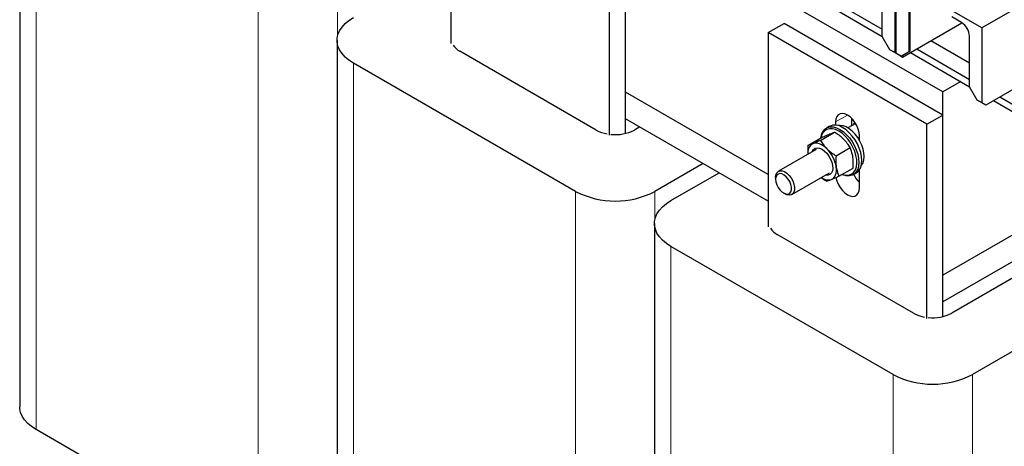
# Model space of a CAD drawing. Header units: millimetres. Extents: x 5 to 418, y 2 to 292.
# Tile 18 of 40: x 230 to 274, y 83 to 102. Entities that reach past the tile are written whole.
import ezdxf

# ---------------------------------------------------------------- set-up
doc = ezdxf.new("R2010")
doc.units = ezdxf.units.MM

msp = doc.modelspace()

# ---------------------------------------------------------------- linework, layer by layer
at = {"color": 7, "linetype": 'Continuous', "lineweight": 25}
for p, q in [((271.4918, 98.9285), (236.1365, 119.3387)), ((249.5715, 109.7375), (249.5715, 101.0822)), ((230.359, 109.3953), (230.359, 84.8991)), ((257.3497, 97.0782), (257.3497, 106.0637)), ((256.6426, 97.0002), (256.6426, 105.6555)), ((269.3493, 104.0303), (269.3493, 100.6907)), ((269.42, 100.6498), (269.42, 103.9895)), ((273.2384, 101.7852), (269.42, 103.9895)), ((277.1982, 104.0711), (273.2384, 101.7852)), ((268.7942, 101.4071), (268.7942, 103.6567)), ((266.1579, 102.9303), (268.7942, 101.4084)), ((266.4408, 103.0936), (268.7942, 101.735)), ((269.9751, 102.975), (269.9751, 100.7254)), ((270.0458, 100.7663), (270.0458, 103.0158)), ((272.3297, 102.024), (271.8962, 102.2742)), ((263.7136, 101.5735), (264.4207, 101.9817)), ((271.4918, 97.8996), (264.4207, 101.9817)), ((269.7028, 100.4865), (272.3474, 102.0132)), ((270.7847, 97.4914), (263.7136, 101.5735)), ((263.7136, 101.5735), (263.7136, 92.9181)), ((269.1371, 100.8131), (268.7942, 101.4071)), ((272.6833, 99.162), (272.6833, 101.4116)), ((273.2384, 101.7852), (273.2384, 98.4455)), ((244.5012, 101.2312), (244.5012, 76.735)), ((270.9664, 101.216), (272.6833, 100.2248)), ((256.0521, 97.2308), (249.971, 100.7414)), ((269.3493, 100.6907), (269.1371, 100.8131)), ((269.2786, 100.7315), (269.1371, 100.8131)), ((269.3139, 100.7111), (269.2786, 100.7315)), ((269.42, 100.6498), (269.3139, 100.7111)), ((269.5261, 100.5886), (269.3493, 100.6907)), ((269.5261, 100.5886), (269.42, 100.6498)), ((269.6321, 100.5274), (269.42, 100.6498)), ((269.5968, 100.5478), (269.42, 100.6498)), ((269.5261, 100.5886), (269.5261, 100.5886)), ((269.5968, 100.5478), (269.7028, 100.4865)), ((269.7028, 100.4865), (269.5968, 100.5478)), ((269.6321, 100.5274), (269.5968, 100.5478)), ((269.6321, 100.5274), (270.0458, 100.7663)), ((269.9751, 100.7254), (269.6321, 100.5274)), ((269.6321, 100.5274), (269.6321, 100.5274)), ((270.0458, 100.7663), (269.9751, 100.7254)), ((270.047, 100.6852), (272.6833, 99.1633)), ((270.3299, 100.8485), (272.6833, 99.4899)), ((255.1329, 94.4958), (245.2334, 100.2107)), ((277.0214, 100.4253), (273.4151, 98.3435)), ((272.2909, 99.3898), (271.4918, 98.9285)), ((273.0262, 98.568), (272.6833, 99.162)), ((263.7136, 95.2533), (257.3497, 98.9271)), ((271.4918, 90.763), (271.4918, 98.9285)), ((273.2384, 98.4455), (273.0262, 98.568)), ((273.1677, 98.4864), (273.0262, 98.568)), ((273.203, 98.4659), (273.1677, 98.4864)), ((273.3091, 98.4047), (273.203, 98.4659)), ((273.4151, 98.3435), (273.2384, 98.4455)), ((273.4151, 98.3435), (273.3091, 98.4047)), ((273.7593, 98.5421), (279.7862, 95.0629)), ((274.0422, 98.7054), (277.3042, 96.8223)), ((274.0422, 98.7054), (279.7862, 95.3895)), ((270.7847, 97.4914), (271.4918, 97.8996)), ((271.4918, 88.9141), (271.4918, 97.8996)), ((263.7136, 94.0611), (257.3497, 97.735)), ((257.3497, 97.0782), (257.3497, 97.735)), ((266.7188, 97.5931), (266.7188, 97.4481)), ((267.6115, 97.5249), (267.2665, 97.3257)), ((267.4259, 97.7623), (267.4259, 97.4178)), ((270.7847, 88.8361), (270.7847, 97.4914)), ((257.9861, 97.3676), (257.7492, 97.2308)), ((266.0434, 96.769), (266.6721, 97.132)), ((266.4371, 97.3954), (266.3045, 97.3188)), ((267.7795, 96.7724), (267.7795, 96.9808)), ((265.4828, 96.5438), (266.1116, 96.9068)), ((265.8461, 96.3614), (264.1667, 95.3919)), ((266.7352, 96.0834), (267.3639, 96.4464)), ((260.8145, 95.7348), (258.6684, 94.4958)), ((259.3755, 94.0876), (261.5217, 95.3266)), ((264.7667, 94.3527), (266.4461, 95.3222)), ((266.8664, 95.1727), (267.4952, 95.5357)), ((267.5044, 95.2403), (267.637, 95.3168)), ((267.7795, 94.6537), (267.7795, 95.4531)), ((279.3632, 95.3071), (271.4918, 90.763)), ((282.7808, 95.3531), (271.8913, 89.0667)), ((264.0424, 95.1172), (264.0424, 95.0356)), ((281.0052, 95.0629), (271.4918, 89.5709)), ((287.5184, 94.8224), (272.8106, 86.3317)), ((264.3959, 94.4232), (264.4666, 94.3824)), ((258.6433, 93.0671), (258.6433, 68.5709)), ((270.1943, 89.0667), (264.1132, 92.5773)), ((269.275, 86.3317), (259.3755, 92.0466)), ((271.4918, 89.5709), (271.4918, 90.763)), ((271.4918, 88.9141), (271.4918, 89.5709)), ((240.9908, 78.1637), (231.0913, 83.8785))]:
    msp.add_line(p, q, dxfattribs=at)
at = {"color": 7, "linetype": 'Continuous', "lineweight": 18}
for p, q in [((231.0913, 83.8785), (231.0913, 108.3748)), ((240.9908, 78.1637), (240.9908, 102.6599)), ((244.5263, 101.4353), (244.5263, 102.6599)), ((245.2334, 75.7145), (245.2334, 100.2107)), ((266.7188, 97.5931), (267.2493, 97.8993)), ((255.1329, 69.9996), (255.1329, 94.4958)), ((258.6684, 93.2712), (258.6684, 94.4958)), ((259.3755, 67.5504), (259.3755, 92.0466)), ((269.275, 61.8355), (269.275, 86.3317)), ((272.8106, 61.8355), (272.8106, 86.3317))]:
    msp.add_line(p, q, dxfattribs=at)
at = {"color": 7, "linetype": 'Continuous', "lineweight": 25, "flags": 128}
for points in [[(245.2334, 100.2107), (245.0332, 100.3411), (244.8617, 100.4846), (244.7214, 100.6389), (244.6144, 100.8018), (244.5421, 100.971), (244.5057, 101.1441), (244.5057, 101.3183), (244.5421, 101.4913), (244.6144, 101.6606), (244.7214, 101.8235), (244.8617, 101.9778), (245.0332, 102.1213), (245.2334, 102.2517)], [(267.7795, 96.9808), (267.7662, 97.1247), (267.727, 97.2768), (267.6638, 97.4294), (267.5798, 97.5749), (267.4793, 97.7059), (267.3672, 97.8159), (267.2492, 97.8994), (267.1312, 97.9521), (267.0191, 97.9715), (266.9185, 97.9566), (266.8345, 97.9081), (266.7714, 97.8285), (266.7321, 97.7217), (266.7188, 97.5931)], [(267.9399, 95.7654), (267.9782, 95.8952), (267.9916, 96.0449), (267.9798, 96.2093), (267.9431, 96.383), (267.8827, 96.5598), (267.8008, 96.7339), (267.7001, 96.8994), (267.5841, 97.0505), (267.4566, 97.1821), (267.3221, 97.2897), (267.1851, 97.3697), (267.0502, 97.4194), (266.9222, 97.4371), (266.8253, 97.4272)], [(267.5988, 97.5455), (267.5341, 97.5011), (267.4978, 97.4592)], [(266.0614, 96.8778), (266.0688, 96.9321), (266.1071, 97.075), (266.1696, 97.1937), (266.2544, 97.2846), (266.359, 97.345), (266.4802, 97.3731), (266.6142, 97.3679), (266.7571, 97.3296), (266.9045, 97.2594)], [(266.8603, 97.1829), (266.7166, 97.2509), (266.5776, 97.2868), (266.4477, 97.2896), (266.3311, 97.259), (266.2314, 97.1962), (266.152, 97.1031), (266.0953, 96.9827), (266.0699, 96.8827)], [(267.0094, 95.2553), (267.0742, 95.2352), (267.2093, 95.2158), (267.333, 95.2297), (267.4416, 95.2766), (267.5315, 95.3549), (267.5999, 95.462), (267.6444, 95.5947), (267.6638, 95.7485), (267.6573, 95.9186), (267.6252, 96.0995), (267.5686, 96.2853), (267.4891, 96.4701), (267.3895, 96.648), (267.2728, 96.8132), (267.1429, 96.9605), (267.0039, 97.085), (266.8603, 97.1829)], [(266.9045, 97.2594), (267.0518, 97.1595), (267.1947, 97.0328), (267.3287, 96.8832), (267.4499, 96.7153), (267.5545, 96.5342), (267.6393, 96.3453), (267.7018, 96.1544), (267.7401, 95.9673), (267.753, 95.7897), (267.7401, 95.627), (267.7018, 95.4841), (267.6393, 95.3654), (267.5545, 95.2745), (267.4499, 95.2141), (267.3287, 95.1861), (267.1947, 95.1913), (267.0518, 95.2295), (267.001, 95.2504)], [(267.637, 95.3168), (267.6871, 95.351), (267.7719, 95.442), (267.8344, 95.5607), (267.8727, 95.7036), (267.8856, 95.8663), (267.8727, 96.0439), (267.8344, 96.2309), (267.7719, 96.4218), (267.6871, 96.6107), (267.5825, 96.7918), (267.4613, 96.9598), (267.3273, 97.1093), (267.1844, 97.236), (267.037, 97.336)], [(266.3324, 96.3934), (266.2524, 96.466), (266.17, 96.5277), (266.0868, 96.5773), (266.0041, 96.6141), (265.9233, 96.6374), (265.8459, 96.6468), (265.7731, 96.6422), (265.7063, 96.6236)], [(265.6695, 96.2594), (265.6823, 96.2908), (265.7367, 96.3696), (265.8117, 96.419), (265.9032, 96.4364), (266.0063, 96.421), (266.1154, 96.3734), (266.2246, 96.2962), (266.3281, 96.1937), (266.4202, 96.0713), (266.496, 95.9357), (266.5514, 95.7941), (266.5835, 95.6543)], [(266.5835, 95.6543), (266.5904, 95.5236), (266.5719, 95.4092), (266.5289, 95.3173), (266.4637, 95.2527), (266.3799, 95.2191), (266.2819, 95.2181), (266.2694, 95.2202)], [(267.8587, 95.6371), (267.8781, 95.6598), (267.9399, 95.7654)], [(264.0424, 95.1172), (264.0558, 95.2314), (264.0949, 95.3229), (264.1574, 95.3862), (264.2394, 95.4172), (264.3356, 95.4139), (264.4401, 95.3766), (264.5462, 95.3076), (264.6473, 95.2113), (264.7371, 95.0937), (264.8099, 94.9621), (264.8612, 94.8249), (264.8876, 94.6907), (264.8876, 94.5679), (264.8612, 94.4642), (264.8099, 94.3862), (264.7371, 94.3387), (264.6473, 94.3247), (264.5462, 94.3451), (264.4666, 94.3824)], [(264.0424, 95.0356), (264.0556, 94.9178), (264.0939, 94.7937), (264.1547, 94.6724), (264.2333, 94.5629), (264.3241, 94.4733), (264.4201, 94.4102), (264.5144, 94.3784), (264.5999, 94.3802), (264.6703, 94.4155), (264.7203, 94.4816), (264.7463, 94.5737), (264.7463, 94.6849), (264.7203, 94.8069), (264.6703, 94.9308), (264.5999, 95.0473), (264.5144, 95.1478), (264.4201, 95.2249), (264.3241, 95.2727), (264.2333, 95.2879), (264.1547, 95.2692), (264.0939, 95.218), (264.0556, 95.1381), (264.0424, 95.0356)], [(266.5293, 95.0273), (266.5892, 95.0596), (266.641, 95.105), (266.6838, 95.1627), (266.7169, 95.2317), (266.7398, 95.311), (266.752, 95.399), (266.7534, 95.4943), (266.744, 95.5953)], [(266.7323, 95.1212), (266.7714, 94.9699), (266.8345, 94.8173), (266.9185, 94.6719), (267.0191, 94.5409), (267.1312, 94.4309), (267.2492, 94.3474), (267.3672, 94.2946), (267.4793, 94.2752), (267.5798, 94.2901), (267.6638, 94.3386), (267.727, 94.4183), (267.7662, 94.5251), (267.7795, 94.6537)], [(259.3755, 92.0466), (259.1753, 92.1771), (259.0039, 92.3205), (258.8636, 92.4748), (258.7565, 92.6378), (258.6843, 92.807), (258.6479, 92.98), (258.6479, 93.1543), (258.6843, 93.3273), (258.7565, 93.4965), (258.8636, 93.6594), (259.0039, 93.8137), (259.1753, 93.9572), (259.3755, 94.0876)], [(231.0913, 83.8785), (230.8911, 84.009), (230.7196, 84.1524), (230.5793, 84.3067), (230.4722, 84.4697), (230.4, 84.6389), (230.3636, 84.8119), (230.359, 84.8991)]]:
    msp.add_lwpolyline(points, dxfattribs=at)
at = {"color": 7, "linetype": 'Continuous', "lineweight": 25}
for centre, radius, start, end in [((271.9157, 101.3766), 0.7684, 2.60548, 57.39452), ((250.3237, 101.4085), 0.7547, 210.79123, 242.13407), ((266.6874, 96.8639), 0.5874, 53.47043, 115.21911), ((256.7983, 98.5795), 1.5413, 241.04605, 260.29979), ((256.9109, 98.8395), 1.814, 263.52876, 297.52464), ((265.9385, 96.2243), 0.4619, 120.18615, 189.07645), ((265.2959, 95.3537), 1.4681, 9.46909, 45.08536), ((268.6635, 95.7761), 1.2498, 204.69505, 224.98059), ((266.3904, 95.5151), 0.5072, 232.60151, 285.90221), ((256.9007, 97.8952), 3.8315, 242.52431, 297.47569), ((264.4659, 93.2444), 0.7547, 210.79123, 242.13407), ((270.9404, 90.4154), 1.5413, 241.04605, 260.29979), ((271.053, 90.6754), 1.814, 263.52876, 297.52464), ((271.0428, 89.7311), 3.8315, 242.52431, 297.47569)]:
    msp.add_arc(centre, radius, start, end, dxfattribs=at)
for points, knots in [([(266.1116, 96.9068), (266.173, 96.9342), (266.297, 96.9897), (266.3978, 97.0312), (266.4487, 97.0522)], [0, 0, 0, 0, 0.495458, 1, 1, 1, 1]), ([(266.4487, 97.0522), (266.4553, 97.0548), (266.5051, 97.0747), (266.5875, 97.1057), (266.6438, 97.1231), (266.6721, 97.132)], [0, 0, 0, 0, 0.07009, 0.5307844, 1, 1, 1, 1]), ([(267.0749, 96.822), (267.0666, 96.8301), (267.004, 96.8913), (266.8745, 97.0002), (266.74, 97.0878), (266.6721, 97.132)], [0, 0, 0, 0, 0.07009003, 0.53078443, 1, 1, 1, 1]), ([(265.4828, 96.5438), (265.4749, 96.4155), (265.4665, 96.2811), (265.4806, 96.1563), (265.4812, 96.1507)], [0, 0, 0, 0, 0.9552418, 1, 1, 1, 1]), ([(265.7063, 96.6236), (265.6997, 96.6209), (265.6499, 96.601), (265.5675, 96.5701), (265.5112, 96.5526), (265.4828, 96.5438)], [0, 0, 0, 0, 0.07009, 0.5307844, 1, 1, 1, 1]), ([(266.0434, 96.769), (265.982, 96.7415), (265.858, 96.6861), (265.7572, 96.6445), (265.7063, 96.6236)], [0, 0, 0, 0, 0.495458, 1, 1, 1, 1]), ([(266.0434, 96.769), (266.0836, 96.7041), (266.165, 96.5733), (266.2763, 96.4537), (266.3324, 96.3934)], [0, 0, 0, 0, 0.495458, 1, 1, 1, 1]), ([(267.3639, 96.4464), (267.3237, 96.5113), (267.2423, 96.6421), (267.131, 96.7617), (267.0749, 96.822)], [0, 0, 0, 0, 0.495458, 1, 1, 1, 1]), ([(266.3324, 96.3934), (266.3407, 96.3853), (266.4033, 96.3241), (266.5328, 96.2152), (266.6673, 96.1276), (266.7352, 96.0834)], [0, 0, 0, 0, 0.07009003, 0.53078443, 1, 1, 1, 1]), ([(267.4864, 96.0239), (267.4805, 96.0602), (267.4555, 96.2127), (267.4035, 96.3453), (267.3639, 96.4464)], [0, 0, 0, 0, 0.2381018, 1, 1, 1, 1]), ([(266.7352, 96.0834), (266.7286, 95.9557), (266.7199, 95.788), (266.7393, 95.6323), (266.744, 95.5953)], [0, 0, 0, 0, 0.7618982, 1, 1, 1, 1]), ([(267.4952, 95.5357), (267.4979, 95.5724), (267.51, 95.74), (267.4968, 95.8994), (267.4864, 96.0239)], [0, 0, 0, 0, 0.2189524, 1, 1, 1, 1]), ([(266.744, 95.5953), (266.7683, 95.4789), (266.7996, 95.3299), (266.8544, 95.201), (266.8664, 95.1727)], [0, 0, 0, 0, 0.7810476, 1, 1, 1, 1]), ([(266.3059, 94.9475), (266.2323, 94.9928), (266.1512, 95.0426), (266.0823, 95.1028), (266.0758, 95.1084)], [0, 0, 0, 0, 0.9067764, 1, 1, 1, 1]), ([(266.3059, 94.9475), (266.3356, 94.9567), (266.3954, 94.9751), (266.4844, 95.0098), (266.5293, 95.0273)], [0, 0, 0, 0, 0.495458, 1, 1, 1, 1]), ([(266.5293, 95.0273), (266.5361, 95.03), (266.5869, 95.0505), (266.6941, 95.0958), (266.8087, 95.1469), (266.8664, 95.1727)], [0, 0, 0, 0, 0.07009, 0.5307844, 1, 1, 1, 1])]:
    msp.add_open_spline(points, degree=3, knots=knots, dxfattribs=at)

doc.saveas('drawing.dxf')
